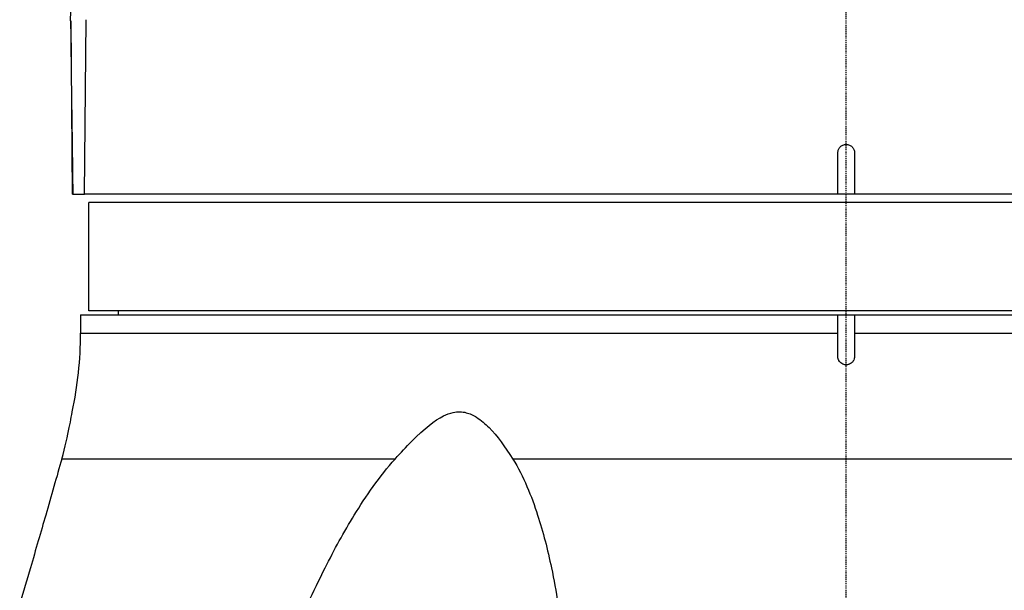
# Model space of a CAD drawing. Header units: millimetres. Extents: x 0 to 7374, y 0 to 4200.
# Tile 32 of 256: x 1937 to 2055, y 980 to 1048. Entities that reach past the tile are written whole.
import ezdxf

# ---------------------------------------------------------------- set-up
doc = ezdxf.new("R2010")
doc.units = ezdxf.units.MM
doc.header["$LTSCALE"] = 0.2
doc.linetypes.add('CENTER2', pattern=[1.125, 0.75, -0.125, 0.125, -0.125])
doc.layers.add('02_Center Line', color=1, linetype='CENTER2')

# ---------------------------------------------------------------- blocks, each defined once
blk = doc.blocks.new('A$C98759802')
for p, q in [((-93.2, 140.88), (-93.2, 140.88)), ((-93.19, 140.88), (-93.01, 120)), ((-93.19, 140.88), (-93.19, 140.88)), ((-91.53, 120), (-91.34, 141)), ((-1, 120), (-1, 125)), ((1, 125), (1, 120)), ((-92.93, 120), (-93.01, 120)), ((-92.93, 120), (-91.53, 120)), ((-1, 120), (-91.53, 120)), ((1, 120), (-1, 120)), ((91.53, 120), (1, 120)), ((91, 119), (-91, 119)), ((-91, 106), (-91, 119)), ((-92, 105.5), (-1, 105.5)), ((-92, 105.5), (-92, 103.29)), ((91, 106), (-91, 106)), ((-87.5, 106), (-87.5, 105.5)), ((-1, 105.5), (1, 105.5)), ((-1, 103.29), (-1, 105.5)), ((1, 105.5), (1, 103.29)), ((1, 105.5), (92, 105.5)), ((-92, 103.29), (-1, 103.29)), ((1, 103.29), (92, 103.29)), ((-54.2, 88.17), (-94.26, 88.17)), ((40.06, 88.17), (-40.06, 88.17))]:
    blk.add_line(p, q)
blk.add_arc((-137, 103.29), 45, 347.8985, 0)
for centre, major_axis, start_param, end_param in [((-1, 103.29), (0, 45), 4.650434, 4.712389), ((1, 103.29), (0, -45), 4.712389, 4.774344)]:
    blk.add_ellipse(centre, major_axis=major_axis, ratio=0.00002, start_param=start_param, end_param=end_param)
for points, knots in [([(-93.2, 140.88), (-93.12, 147.03), (-93.05, 152.9), (-92.88, 166.94), (-92.82, 172.55), (-92.72, 181.01), (-92.65, 186.67), (-92.53, 196.38), (-92.47, 201.77), (-92.43, 205.05)], [-3.663427, -3.663427, -3.663427, -3.663427, -2.859473, -2.859473, -1.825336, -1.825336, -0.982553, -0.982553, -0.001007, -0.001007, -0.001007, -0.001007]), ([(-93.2, 140.88), (-93.16, 137.25), (-93.12, 133.81), (-93.04, 127.96), (-93.02, 126.37), (-92.97, 122.35), (-92.95, 121.45), (-92.93, 120)], [0.001097, 0.001097, 0.001097, 0.001097, 1.10841, 1.10841, 1.621882, 1.621882, 2.515453, 2.515453, 2.515453, 2.515453]), ([(-1, 125), (-1, 125), (-1, 125), (-1, 125), (-1, 125.13), (-0.97, 125.26), (-0.87, 125.51), (-0.8, 125.62), (-0.62, 125.8), (-0.51, 125.87), (-0.26, 125.97), (-0.13, 126), (0.13, 126), (0.26, 125.97), (0.51, 125.87), (0.62, 125.8), (0.8, 125.62), (0.87, 125.51), (0.97, 125.26), (1, 125.13), (1, 125), (1, 125), (1, 125)], [0.6027058, 0.6027058, 0.6027058, 0.6027058, 0.6027152, 0.6027152, 0.6027152, 0.6403819, 0.6403819, 0.6780487, 0.6780487, 0.7157151, 0.7157151, 0.7533815, 0.7533815, 0.7910479, 0.7910479, 0.8287144, 0.8287144, 0.8663811, 0.8663811, 0.9040479, 0.9040479, 0.9040573, 0.9040573, 0.9040573, 0.9040573]), ([(1, 100.5), (1, 100.42), (0.99, 100.34), (0.97, 100.26), (0.97, 100.24), (0.96, 100.22), (0.95, 100.2), (0.93, 100.11), (0.89, 100.03), (0.84, 99.96), (0.83, 99.94), (0.82, 99.92), (0.81, 99.91), (0.73, 99.8), (0.63, 99.71), (0.51, 99.64), (0.44, 99.6), (0.36, 99.56), (0.28, 99.54), (0.27, 99.54), (0.26, 99.53), (0.25, 99.53), (0.18, 99.51), (0.11, 99.5), (0.04, 99.5), (-0.03, 99.5), (-0.09, 99.5), (-0.16, 99.51), (-0.24, 99.53), (-0.32, 99.55), (-0.4, 99.58), (-0.49, 99.62), (-0.58, 99.68), (-0.65, 99.74), (-0.67, 99.76), (-0.69, 99.77), (-0.7, 99.79), (-0.77, 99.86), (-0.83, 99.94), (-0.88, 100.03), (-0.9, 100.06), (-0.91, 100.08), (-0.92, 100.11), (-0.95, 100.19), (-0.98, 100.26), (-0.99, 100.34), (-1, 100.4), (-1, 100.45), (-1, 100.5)], [-0.3153721, -0.3153721, -0.3153721, -0.3153721, -0.2912806, -0.2912806, -0.2912806, -0.2847084, -0.2847084, -0.2847084, -0.2575921, -0.2575921, -0.2575921, -0.2518065, -0.2518065, -0.2518065, -0.2118611, -0.2118611, -0.2118611, -0.1858494, -0.1858494, -0.1858494, -0.1831706, -0.1831706, -0.1831706, -0.1618225, -0.1618225, -0.1618225, -0.1415439, -0.1415439, -0.1415439, -0.116794, -0.116794, -0.116794, -0.0862628, -0.0862628, -0.0862628, -0.0796426, -0.0796426, -0.0796426, -0.049262, -0.049262, -0.049262, -0.040036, -0.040036, -0.040036, -0.0156904, -0.0156904, -0.0156904, 0, 0, 0, 0]), ([(-94.26, 88.17), (-93.85, 89.65), (-93.55, 90.97), (-93.26, 92.41), (-93.17, 92.85), (-93.07, 93.44), (-93.04, 93.63), (-93.01, 93.81), (-93, 93.85), (-93, 93.85), (-93, 93.85), (-93, 93.85)], [-11.509811, -11.509811, -11.509811, -11.509811, -10.548451, -10.548451, -10.086206, -10.086206, -9.748469, -9.748469, -9.546336, -9.546336, -9.53105, -9.53105, -9.53105, -9.53105]), ([(-54.2, 88.17), (-53.5, 88.94), (-52.85, 89.64), (-50.65, 91.86), (-49.45, 92.83), (-48.02, 93.54), (-47.63, 93.69), (-46.96, 93.83), (-46.7, 93.86), (-46.17, 93.85), (-45.91, 93.81), (-45.22, 93.63), (-44.8, 93.44), (-43.87, 92.85), (-43.37, 92.41), (-41.96, 90.97), (-40.99, 89.65), (-40.06, 88.17)], [7.798841, 7.798841, 7.798841, 7.798841, 8.141814, 8.141814, 9.027519, 9.027519, 9.346241, 9.346241, 9.546336, 9.546336, 9.748469, 9.748469, 10.086206, 10.086206, 10.548451, 10.548451, 11.509811, 11.509811, 11.509811, 11.509811]), ([(-94.26, 88.17), (-94.84, 86.12), (-95.54, 83.66), (-96.77, 79.4), (-97.39, 77.27), (-98.45, 73.67), (-98.88, 72.23), (-99.32, 70.77)], [10.780701, 10.780701, 10.780701, 10.780701, 11.566294, 11.566294, 12.281263, 12.281263, 12.742484, 12.742484, 12.742484, 12.742484]), ([(-64.69, 70.77), (-64.02, 72.23), (-63.33, 73.67), (-61.51, 77.27), (-60.35, 79.4), (-57.74, 83.66), (-56.06, 86.12), (-54.2, 88.17)], [6.957106, 6.957106, 6.957106, 6.957106, 7.418328, 7.418328, 8.133297, 8.133297, 8.918889, 8.918889, 8.918889, 8.918889]), ([(-40.06, 88.17), (-38.78, 86.12), (-37.8, 83.66), (-36.42, 79.4), (-35.88, 77.27), (-35.12, 73.67), (-34.86, 72.23), (-34.63, 70.77)], [10.780701, 10.780701, 10.780701, 10.780701, 11.566294, 11.566294, 12.281263, 12.281263, 12.742484, 12.742484, 12.742484, 12.742484])]:
    blk.add_open_spline(points, degree=3, knots=knots)
at = {"layer": '02_Center Line'}
blk.add_line((0, -20), (0, 2161), dxfattribs=at)

msp = doc.modelspace()

# ---------------------------------------------------------------- block references
msp.add_blockref('A$C98759802', (2036.257, 907.397))

doc.saveas('drawing.dxf')
